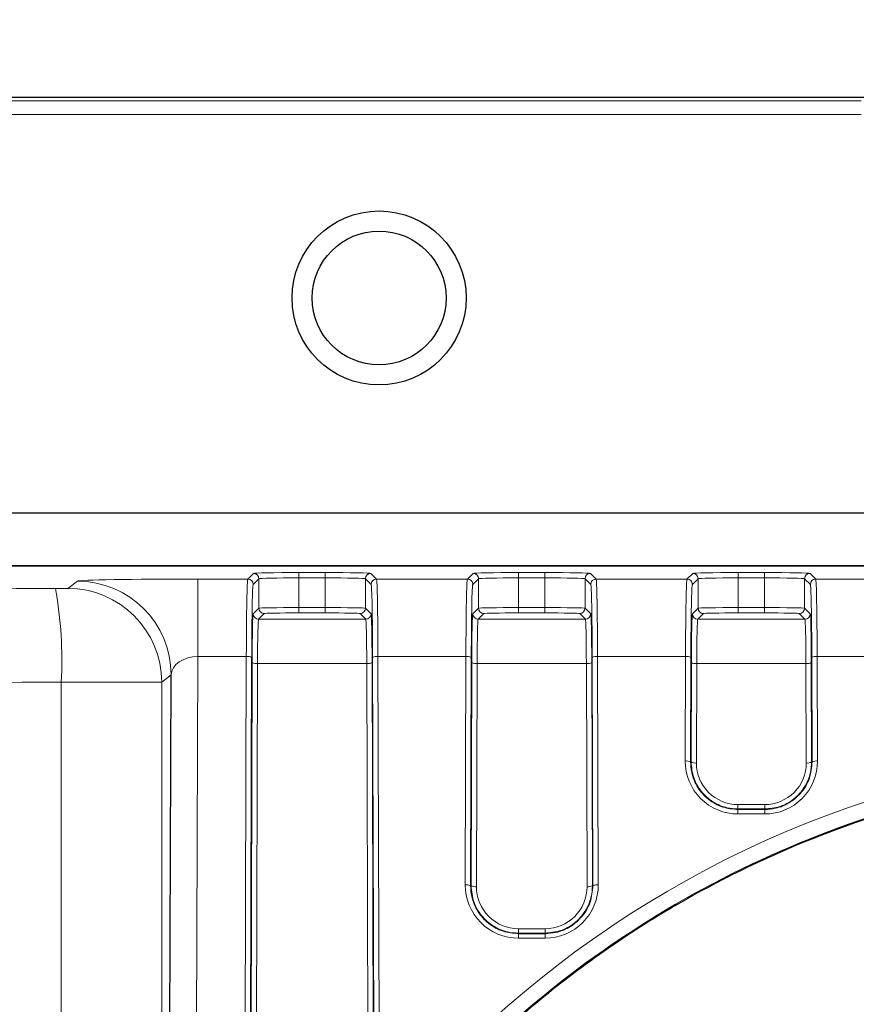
# Paper-space layout 'Blatt3' of a CAD drawing. Header units: millimetres. Extents: x 5 to 418, y 2 to 292.
# Tile 34 of 50: x 94 to 104, y 240 to 253. Entities that reach past the tile are written whole.
import ezdxf

# ---------------------------------------------------------------- set-up
doc = ezdxf.new("R2010")
doc.units = ezdxf.units.MM
doc.layers.add('SLD-0', color=7, linetype='Continuous')
doc.styles.add('SLDTEXTSTYLE0', font='TXT', dxfattribs={"width": 0.605})
doc.dimstyles.new('SLDDIMSTYLE0', dxfattribs={"dimtxt": 4.10931, "dimasz": 3.302, "dimexe": 0, "dimexo": 0.0625, "dimgap": 1.027327, "dimtad": 1, "dimlfac": 3, "dimrnd": 1e-09, "dimzin": 12, "dimdsep": 46, "dimtxsty": 'SLDTEXTSTYLE0', "dimsah": 1, "dimcen": 0.09, "dimadec": 0, "dimazin": 3, "dimtfac": 1, "dimtofl": 0, "dimtmove": 0, "dimatfit": 3, "dimfxl": 1, "dimfrac": 2, "dimtolj": 1, "dimtzin": 12, "dimarcsym": 0})

# ---------------------------------------------------------------- blocks, each defined once
blk = doc.blocks.new('_D_10')
at = {"layer": 'SLD-0', "color": 7}
for p, q in [((40.634, 236.615), (40.634, 268.022)), ((132.967, 236.615), (132.967, 268.022)), ((40.634, 267.022), (132.967, 267.022))]:
    blk.add_line(p, q, dxfattribs=at)
for points in [[(40.634, 267.022), (43.936, 266.514), (43.936, 267.53)], [(132.967, 267.022), (129.665, 267.53), (129.665, 266.514)]]:
    blk.add_solid(points, dxfattribs=at)
at = {"layer": 'SLD-0', "color": 7, "insert": (82.096, 272.479), "char_height": 4.2333, "attachment_point": 1, "style": 'SLDTEXTSTYLE0'}
blk.add_mtext('277', dxfattribs=at)

psp = doc.layouts.new('Blatt3')

# ---------------------------------------------------------------- linework, layer by layer
at = {"color": 7, "linetype": 'Continuous', "lineweight": 25}
for p, q in [((63.467, 251.7815), (110.1337, 251.7815)), ((51.2027, 246.606), (122.398, 246.606)), ((110.6162, 245.9426), (92.1337, 245.9426)), ((95.8229, 230.7817), (95.8782, 244.5893))]:
    psp.add_line(p, q, dxfattribs=at)
at = {"color": 7, "linetype": 'Continuous', "lineweight": 18}
for p, q in [((104.467, 251.7815), (69.1337, 251.7815)), ((69.1337, 251.735), (104.467, 251.735)), ((104.467, 251.5684), (69.1337, 251.5684)), ((92.1337, 245.9512), (118.1147, 245.9512)), ((96.8328, 245.7819), (96.9034, 245.8525)), ((97.47, 245.8623), (97.7973, 245.8623)), ((97.47, 245.8623), (97.47, 245.7956)), ((97.7973, 245.8623), (97.7973, 245.7956)), ((98.3639, 245.8525), (98.4346, 245.7819)), ((99.5661, 245.7819), (99.6367, 245.8525)), ((100.2033, 245.8623), (100.5307, 245.8623)), ((100.2033, 245.8623), (100.2033, 245.7956)), ((100.5307, 245.8623), (100.5307, 245.7956)), ((101.0973, 245.8525), (101.1679, 245.7819)), ((102.2994, 245.7819), (102.3701, 245.8525)), ((102.9367, 245.8623), (103.264, 245.8623)), ((102.9367, 245.8623), (102.9367, 245.7956)), ((103.264, 245.8623), (103.264, 245.7956)), ((103.8306, 245.8525), (103.9012, 245.7819)), ((94.5943, 245.6654), (94.7118, 245.7558)), ((96.2126, 245.7819), (96.8328, 245.7819)), ((96.2126, 244.818), (96.2126, 245.7819)), ((96.9701, 245.7859), (96.8994, 245.7152)), ((96.9701, 245.4191), (96.9701, 245.7859)), ((97.47, 245.4265), (97.47, 245.7956)), ((97.7973, 245.7956), (97.47, 245.7956)), ((97.7973, 245.4265), (97.7973, 245.7956)), ((98.2973, 245.4191), (98.2973, 245.7859)), ((98.3679, 245.7152), (98.2973, 245.7859)), ((98.4346, 245.7819), (99.5661, 245.7819)), ((99.7034, 245.7859), (99.6327, 245.7152)), ((99.7034, 245.4191), (99.7034, 245.7859)), ((100.2033, 245.4265), (100.2033, 245.7956)), ((100.5307, 245.7956), (100.2033, 245.7956)), ((100.5307, 245.4265), (100.5307, 245.7956)), ((101.0306, 245.4191), (101.0306, 245.7859)), ((101.1012, 245.7152), (101.0306, 245.7859)), ((101.1679, 245.7819), (102.2994, 245.7819)), ((102.4367, 245.7859), (102.3661, 245.7152)), ((102.4367, 245.4191), (102.4367, 245.7859)), ((102.9367, 245.4265), (102.9367, 245.7956)), ((103.264, 245.7956), (102.9367, 245.7956)), ((103.264, 245.4265), (103.264, 245.7956)), ((103.7639, 245.4191), (103.7639, 245.7859)), ((103.8346, 245.7152), (103.7639, 245.7859)), ((103.9012, 245.7819), (105.0328, 245.7819)), ((96.8996, 245.3486), (96.9701, 245.4191)), ((97.0367, 245.3525), (96.9662, 245.282)), ((97.47, 245.4265), (97.47, 245.3599)), ((97.47, 245.4265), (97.7973, 245.4265)), ((97.7973, 245.3599), (97.47, 245.3599)), ((97.7973, 245.4265), (97.7973, 245.3599)), ((98.3011, 245.282), (98.2306, 245.3525)), ((98.2973, 245.4191), (98.3678, 245.3486)), ((99.6329, 245.3486), (99.7034, 245.4191)), ((99.77, 245.3525), (99.6996, 245.282)), ((100.2033, 245.4265), (100.2033, 245.3599)), ((100.2033, 245.4265), (100.5307, 245.4265)), ((100.5307, 245.3599), (100.2033, 245.3599)), ((100.5307, 245.4265), (100.5307, 245.3599)), ((101.0344, 245.282), (100.9639, 245.3525)), ((101.0306, 245.4191), (101.1011, 245.3486)), ((102.3662, 245.3486), (102.4367, 245.4191)), ((102.5034, 245.3525), (102.4329, 245.282)), ((102.9367, 245.4265), (102.9367, 245.3599)), ((102.9367, 245.4265), (103.264, 245.4265)), ((103.264, 245.3599), (102.9367, 245.3599)), ((103.264, 245.4265), (103.264, 245.3599)), ((103.7678, 245.282), (103.6973, 245.3525)), ((103.7639, 245.4191), (103.8344, 245.3486)), ((96.9662, 245.282), (98.3011, 245.282)), ((99.6996, 245.282), (101.0344, 245.282)), ((102.4329, 245.282), (103.7678, 245.282)), ((96.2126, 244.818), (96.1706, 234.3266)), ((96.8142, 244.818), (96.2126, 244.818)), ((96.7974, 239.3709), (96.8142, 244.818)), ((96.8808, 244.8064), (96.8641, 239.3593)), ((96.8706, 239.3593), (96.8872, 244.7427)), ((96.9538, 244.7312), (96.9373, 239.3477)), ((98.3135, 244.7312), (96.9538, 244.7312)), ((98.3301, 239.3477), (98.3135, 244.7312)), ((98.3801, 244.7427), (98.3967, 239.3593)), ((98.4033, 239.3593), (98.3865, 244.8064)), ((98.4531, 244.818), (98.4699, 239.3709)), ((99.5475, 244.818), (98.4531, 244.818)), ((99.5388, 241.9739), (99.5475, 244.818)), ((99.6142, 244.8064), (99.6054, 241.9623)), ((99.612, 241.9623), (99.6205, 244.7427)), ((99.6872, 244.7312), (99.6786, 241.9507)), ((101.0468, 244.7312), (99.6872, 244.7312)), ((101.0554, 241.9507), (101.0468, 244.7312)), ((101.1135, 244.7427), (101.122, 241.9623)), ((101.1286, 241.9623), (101.1198, 244.8064)), ((101.1865, 244.818), (101.1952, 241.9739)), ((102.2809, 244.818), (101.1865, 244.818)), ((102.2768, 243.5152), (102.2809, 244.818)), ((102.3475, 244.8064), (102.3435, 243.5036)), ((102.35, 243.5036), (102.3539, 244.7427)), ((102.4205, 244.7312), (102.4167, 243.4921)), ((103.7802, 244.7312), (102.4205, 244.7312)), ((103.784, 243.4921), (103.7802, 244.7312)), ((103.8468, 244.7427), (103.8506, 243.5036)), ((103.8572, 243.5036), (103.8532, 244.8064)), ((103.9198, 244.818), (103.9238, 243.5152)), ((105.0142, 244.818), (103.9198, 244.818)), ((94.5105, 230.7817), (94.5105, 244.4961)), ((95.8782, 244.5893), (95.7607, 244.4989)), ((95.7607, 244.4989), (95.7607, 230.7817)), ((102.3435, 243.5036), (102.35, 243.5036)), ((103.8572, 243.5036), (103.8506, 243.5036)), ((102.9337, 242.9735), (102.9337, 242.9184)), ((102.9337, 242.9735), (103.267, 242.9735)), ((102.9337, 242.9114), (102.9337, 242.9184)), ((103.267, 242.9184), (102.9337, 242.9184)), ((102.9337, 242.9114), (103.267, 242.9114)), ((102.9337, 242.9114), (102.9337, 242.8564)), ((103.267, 242.9735), (103.267, 242.9184)), ((103.267, 242.9114), (103.267, 242.9184)), ((103.267, 242.9114), (103.267, 242.8564)), ((103.267, 242.8564), (102.9337, 242.8564)), ((99.6054, 241.9623), (99.612, 241.9623)), ((101.1286, 241.9623), (101.122, 241.9623)), ((100.2003, 241.4274), (100.2003, 241.3723)), ((100.2003, 241.4274), (100.5337, 241.4274)), ((100.5337, 241.4274), (100.5337, 241.3723)), ((100.2003, 241.3653), (100.2003, 241.3723)), ((100.5337, 241.3723), (100.2003, 241.3723)), ((100.2003, 241.3653), (100.2003, 241.3103)), ((100.2003, 241.3653), (100.5337, 241.3653)), ((100.5337, 241.3103), (100.2003, 241.3103)), ((100.5337, 241.3653), (100.5337, 241.3723)), ((100.5337, 241.3653), (100.5337, 241.3103))]:
    psp.add_line(p, q, dxfattribs=at)
at = {"color": 7, "linetype": 'Continuous', "lineweight": 25}
for radius in [1.0833, 0.8333]:
    psp.add_circle((98.467, 249.2816), radius, dxfattribs=at)
at = {"color": 7, "linetype": 'Continuous', "lineweight": 18}
for centre, radius, start, end in [((96.9034, 245.7859), 0.0667, 0.02044, 89.97956), ((98.364, 245.7859), 0.0667, 90.02044, 179.97956), ((99.6367, 245.7859), 0.0667, 0.02044, 89.97956), ((101.0973, 245.7859), 0.0667, 90.02044, 179.97956), ((102.37, 245.7859), 0.0667, 0.02044, 89.97956), ((103.8306, 245.7859), 0.0667, 90.02044, 179.97956), ((94.7112, 244.5888), 1.167, 0.02356, 89.97042), ((96.8327, 245.7152), 0.0667, 0.02044, 89.97956), ((98.4346, 245.7152), 0.0667, 90.02044, 179.97956), ((99.5661, 245.7152), 0.0667, 0.02044, 89.97956), ((101.1679, 245.7152), 0.0667, 90.02044, 179.97956), ((102.2994, 245.7152), 0.0667, 0.02044, 89.97956), ((103.9013, 245.7152), 0.0667, 90.02044, 179.97956), ((89.5681, 244.7745), 4.9503, 356.77611, 10.33506), ((94.5937, 244.4985), 1.167, 0.02356, 89.97042), ((96.9662, 245.3486), 0.0667, 180.02044, 269.97956), ((97.0367, 245.4191), 0.0667, 180.02044, 269.97956), ((98.2306, 245.4191), 0.0667, 270.02044, 359.97956), ((98.3011, 245.3486), 0.0667, 270.02044, 359.97956), ((99.6996, 245.3486), 0.0667, 180.02044, 269.97956), ((99.7701, 245.4191), 0.0667, 180.02044, 269.97956), ((100.9639, 245.4191), 0.0667, 270.02044, 359.97956), ((101.0344, 245.3486), 0.0667, 270.02044, 359.97956), ((102.4329, 245.3486), 0.0667, 180.02044, 269.97956), ((102.5034, 245.4191), 0.0667, 180.02044, 269.97956), ((103.6973, 245.4191), 0.0667, 270.02044, 359.97956), ((103.7677, 245.3486), 0.0667, 270.02044, 359.97956), ((96.8296, 244.7093), 0.1098, 62.197, 98.0979), ((96.9384, 244.8398), 0.1098, 242.197, 278.0979), ((98.3289, 244.8398), 0.1098, 261.9021, 297.803), ((98.4377, 244.7093), 0.1098, 81.9021, 117.803), ((99.563, 244.7093), 0.1098, 62.197, 98.0979), ((99.6717, 244.8398), 0.1098, 242.197, 278.0979), ((101.0623, 244.8398), 0.1098, 261.9021, 297.803), ((101.171, 244.7093), 0.1098, 81.9021, 117.803), ((102.2963, 244.7093), 0.1098, 62.197, 98.0979), ((102.405, 244.8398), 0.1098, 242.197, 278.0979), ((103.7956, 244.8398), 0.1098, 261.9021, 297.803), ((103.9043, 244.7093), 0.1098, 81.9021, 117.803), ((102.2923, 243.4065), 0.1098, 62.197, 98.0979), ((102.9337, 243.5132), 0.6568, 179.82365, 270), ((102.4012, 243.6007), 0.1098, 242.197, 278.0979), ((103.267, 243.5132), 0.6568, 270, 0.17635), ((103.7994, 243.6007), 0.1098, 261.9021, 297.803), ((103.9084, 243.4065), 0.1098, 81.9021, 117.803), ((102.9337, 243.4905), 0.517, 179.82365, 270), ((103.267, 243.4905), 0.517, 270, 0.17635), ((99.5542, 241.8652), 0.1098, 62.197, 98.0979), ((100.2003, 241.9718), 0.6616, 179.82365, 270), ((99.6632, 242.0594), 0.1098, 242.197, 278.0979), ((100.2003, 241.9491), 0.5217, 179.82365, 270), ((100.5337, 241.9718), 0.6616, 270, 0.17635), ((100.5337, 241.9491), 0.5217, 270, 0.17635), ((101.0708, 242.0594), 0.1098, 261.9021, 297.803), ((101.1798, 241.8652), 0.1098, 81.9021, 117.803)]:
    psp.add_arc(centre, radius, start, end, dxfattribs=at)
for centre, major_axis, ratio, start_param, end_param in [((97.47, 245.8524), (0.5667, 0), 0.0174551, 1.5707963, 3.1241394), ((97.7973, 245.8524), (0.5667, 0), 0.0174551, 0.0174533, 1.5707963), ((100.2033, 245.8524), (0.5667, 0), 0.0174551, 1.5707963, 3.1241394), ((100.5307, 245.8524), (0.5667, 0), 0.0174551, 0.0174533, 1.5707963), ((102.9367, 245.8524), (0.5667, 0), 0.0174551, 1.5707963, 3.1241394), ((103.264, 245.8524), (0.5667, 0), 0.0174551, 0.0174533, 1.5707963), ((96.2114, 245.7552), (1.5, 0), 0.0177789, 1.5700301, 3.1184819), ((96.8331, 244.6154), (0, 1.1667), 0.0164576, 0.0174533, 1.3962634), ((96.8998, 244.6154), (0, 1.1), 0.0174551, 0.0174533, 1.3962634), ((97.47, 245.7857), (0.5, 0), 0.0197824, 1.5707963, 3.1241394), ((97.7973, 245.7857), (0.5, 0), 0.0197824, 0.0174533, 1.5707963), ((98.3676, 244.6154), (0, 1.1), 0.0174551, 4.8869219, 6.265732), ((98.4342, 244.6154), (0, 1.1667), 0.0164576, 4.8869219, 6.265732), ((99.5664, 244.6154), (0, 1.1667), 0.0164576, 0.0174533, 1.3962634), ((99.6331, 244.6154), (0, 1.1), 0.0174551, 0.0174533, 1.3962634), ((100.2033, 245.7857), (0.5, 0), 0.0197824, 1.5707963, 3.1241394), ((100.5307, 245.7857), (0.5, 0), 0.0197824, 0.0174533, 1.5707963), ((101.1009, 244.6154), (0, 1.1), 0.0174551, 4.8869219, 6.265732), ((101.1676, 244.6154), (0, 1.1667), 0.0164576, 4.8869219, 6.265732), ((102.2998, 244.6154), (0, 1.1667), 0.0164576, 0.0174533, 1.3962634), ((102.3664, 244.6154), (0, 1.1), 0.0174551, 0.0174533, 1.3962634), ((102.9367, 245.7857), (0.5, 0), 0.0197824, 1.5707963, 3.1241394), ((103.264, 245.7857), (0.5, 0), 0.0197824, 0.0174533, 1.5707963), ((103.8342, 244.6154), (0, 1.1), 0.0174551, 4.8869219, 6.265732), ((103.9009, 244.6154), (0, 1.1667), 0.0164576, 4.8869219, 6.265732), ((94.4277, 245.6655), (0.1667, 0), 0.0174551, 4.774556, 6.260496), ((96.8998, 244.6154), (0, 0.7333), 0.0174551, 0.0174533, 1.3962634), ((97.47, 245.419), (0.5, 0), 0.0151277, 1.5707963, 3.1241394), ((97.47, 245.3523), (0.4333, 0), 0.0174551, 1.5707963, 3.1241394), ((97.7973, 245.419), (0.5, 0), 0.0151277, 0.0174533, 1.5707963), ((97.7973, 245.3523), (0.4333, 0), 0.0174551, 0.0174533, 1.5707963), ((98.3675, 244.6154), (0, 0.7333), 0.0174551, 4.8869219, 6.265732), ((99.6331, 244.6154), (0, 0.7333), 0.0174551, 0.0174533, 1.3962634), ((100.2033, 245.419), (0.5, 0), 0.0151277, 1.5707963, 3.1241394), ((100.2033, 245.3523), (0.4333, 0), 0.0174551, 1.5707963, 3.1241394), ((100.5307, 245.419), (0.5, 0), 0.0151277, 0.0174533, 1.5707963), ((100.5307, 245.3523), (0.4333, 0), 0.0174551, 0.0174533, 1.5707963), ((101.1009, 244.6154), (0, 0.7333), 0.0174551, 4.8869219, 6.265732), ((102.3665, 244.6154), (0, 0.7333), 0.0174551, 0.0174533, 1.3962634), ((102.9367, 245.419), (0.5, 0), 0.0151277, 1.5707963, 3.1241394), ((102.9367, 245.3523), (0.4333, 0), 0.0174551, 1.5707963, 3.1241394), ((103.264, 245.419), (0.5, 0), 0.0151277, 0.0174533, 1.5707963), ((103.264, 245.3523), (0.4333, 0), 0.0174551, 0.0174533, 1.5707963), ((103.8342, 244.6154), (0, 0.7333), 0.0174551, 4.8869219, 6.265732), ((96.9664, 244.6154), (0, 0.6667), 0.0192006, 0.0174533, 1.3962634), ((98.3009, 244.6154), (0, 0.6667), 0.0192006, 4.8869219, 6.265732), ((99.6998, 244.6154), (0, 0.6667), 0.0192006, 0.0174533, 1.3962634), ((101.0342, 244.6154), (0, 0.6667), 0.0192006, 4.8869219, 6.265732), ((102.4331, 244.6154), (0, 0.6667), 0.0192006, 0.0174533, 1.3962634), ((103.7675, 244.6154), (0, 0.6667), 0.0192006, 4.8869219, 6.265732), ((96.2114, 244.5887), (0.3333, 0.0101), 0.687345, 1.5465601, 3.095012), ((94.4277, 244.499), (1.3333, 0), 0.0021819, 4.774556, 6.260496), ((108.567, 230.759), (0, 12.8996), 0.999992, 3.3920394, 7.5737685)]:
    psp.add_ellipse(centre, major_axis=major_axis, ratio=ratio, start_param=start_param, end_param=end_param, dxfattribs=at)
for points, knots in [([(51.9179, 245.664), (55.7559, 245.6602), (62.1742, 245.6539), (71.1873, 245.6511), (78.9411, 245.6516), (86.6946, 245.6551), (91.8564, 245.6601), (94.438, 245.6626)], [0, 0, 0, 0, 0.271012, 0.4532093, 0.6355056, 0.8177031, 1, 1, 1, 1]), ([(94.5105, 244.4961), (91.9213, 244.4936), (86.7413, 244.4886), (78.962, 244.4851), (71.1796, 244.4846), (62.1348, 244.4874), (55.6926, 244.4937), (51.8411, 244.4975)], [0, 0, 0, 0, 0.182198, 0.3644956, 0.5466918, 0.7289869, 1, 1, 1, 1]), ([(102.3435, 243.5036), (102.3463, 243.4597), (102.3533, 243.3487), (102.4251, 243.1805), (102.5615, 243.0293), (102.7391, 242.9299), (102.87, 242.9175), (102.9337, 242.9114)], [0, 0, 0, 0, 0.1436423, 0.3626735, 0.5812789, 0.7962671, 1, 1, 1, 1]), ([(102.9337, 242.9184), (102.8888, 242.9215), (102.7791, 242.929), (102.6151, 243.0005), (102.469, 243.1319), (102.369, 243.3063), (102.3564, 243.4375), (102.35, 243.5036)], [0, 0, 0, 0, 0.1459269, 0.3572982, 0.5689041, 0.7827494, 1, 1, 1, 1]), ([(103.267, 242.9114), (103.3118, 242.9145), (103.422, 242.9219), (103.5869, 242.9932), (103.7346, 243.1246), (103.8374, 243.301), (103.8505, 243.4351), (103.8572, 243.5036)], [0, 0, 0, 0, 0.1437402, 0.3533482, 0.5633234, 0.776756, 1, 1, 1, 1]), ([(103.8506, 243.5036), (103.8478, 243.4594), (103.8406, 243.3492), (103.7688, 243.183), (103.6343, 243.0346), (103.4593, 242.9367), (103.3301, 242.9244), (103.267, 242.9184)], [0, 0, 0, 0, 0.1458617, 0.3632025, 0.5802861, 0.7950717, 1, 1, 1, 1]), ([(111.7228, 218.3944), (111.8302, 218.4228), (112.3673, 218.5649), (113.5568, 218.9741), (115.2303, 219.8097), (116.9438, 221.0625), (118.4352, 222.591), (119.646, 224.3348), (120.5613, 226.2802), (121.1376, 228.3506), (121.3598, 230.5156), (121.2124, 232.6809), (120.693, 234.815), (119.823, 236.8151), (118.6124, 238.6558), (117.1236, 240.2433), (115.3731, 241.5643), (113.4554, 242.5534), (111.3862, 243.2089), (109.2728, 243.5033), (107.1277, 243.4409), (105.0524, 243.0295), (103.0599, 242.2754), (101.2365, 241.2125), (99.597, 239.8511), (98.203, 238.225), (97.0518, 236.3505), (96.5736, 234.9585), (96.3309, 234.2522)], [0, 0, 0, 0, 0.00621918, 0.03112873, 0.07037495, 0.110756, 0.14999829, 0.19033989, 0.23027903, 0.27134662, 0.31181187, 0.35343678, 0.39412848, 0.43600964, 0.47651547, 0.51822524, 0.55821188, 0.59939382, 0.63876733, 0.67930838, 0.71825085, 0.75832772, 0.79720155, 0.83718613, 0.87637315, 0.91666584, 0.95771405, 1, 1, 1, 1]), ([(99.6054, 241.9623), (99.6082, 241.9184), (99.6151, 241.8069), (99.6871, 241.6375), (99.8244, 241.4849), (100.0035, 241.3841), (100.1358, 241.3715), (100.2003, 241.3653)], [0, 0, 0, 0, 0.1424866, 0.3615334, 0.5801489, 0.7951592, 1, 1, 1, 1]), ([(100.2003, 241.3723), (100.1555, 241.3754), (100.0453, 241.3828), (99.8801, 241.4545), (99.7326, 241.5867), (99.6313, 241.7626), (99.6184, 241.8952), (99.612, 241.9623)], [0, 0, 0, 0, 0.1447334, 0.3560861, 0.567678, 0.7815093, 1, 1, 1, 1]), ([(100.5337, 241.3653), (100.5785, 241.3684), (100.6891, 241.3758), (100.8552, 241.4472), (101.0043, 241.5793), (101.1084, 241.7573), (101.1218, 241.8928), (101.1286, 241.9623)], [0, 0, 0, 0, 0.1425822, 0.3521784, 0.5621474, 0.7755617, 1, 1, 1, 1]), ([(101.122, 241.9623), (101.1192, 241.918), (101.1121, 241.8073), (101.0402, 241.64), (100.9049, 241.4902), (100.7283, 241.3909), (100.5976, 241.3784), (100.5337, 241.3723)], [0, 0, 0, 0, 0.1446696, 0.3620322, 0.5791329, 0.793935, 1, 1, 1, 1])]:
    psp.add_open_spline(points, degree=3, knots=knots, dxfattribs=at)
at = {"color": 7, "linetype": 'Continuous', "lineweight": 25}
psp.add_open_spline([(108.567, 218.0105), (108.5003, 218.0108), (108.1669, 218.0125), (107.2994, 218.0546), (105.9647, 218.2443), (104.2483, 218.7175), (102.4478, 219.5115), (100.6766, 220.6784), (99.1128, 222.1331), (97.82, 223.8158), (96.8137, 225.7119), (96.1397, 227.7467), (95.8133, 229.8926), (95.8544, 232.0575), (96.2674, 234.2098), (97.0366, 236.2474), (98.1536, 238.1434), (99.5617, 239.8015), (101.245, 241.207), (103.1127, 242.2892), (105.1487, 243.0451), (107.2467, 243.4418), (109.3934, 243.4827), (111.486, 243.1713), (113.5118, 242.5132), (115.3823, 241.5396), (117.0812, 240.2592), (118.5379, 238.7231), (119.7324, 236.9472), (120.6126, 235.0006), (121.1609, 232.9083), (121.3483, 230.7574), (121.1666, 228.5789), (120.6195, 226.4735), (119.7116, 224.4701), (118.4868, 222.6693), (116.9597, 221.0897), (115.2119, 219.8123), (113.2603, 218.8416), (111.4619, 218.3053), (109.8782, 218.0498), (109.0057, 218.0237), (108.567, 218.0105)], degree=3, knots=[0, 0, 0, 0, 0.00248586, 0.01243407, 0.03236114, 0.05262332, 0.07871885, 0.10557041, 0.13170536, 0.15857708, 0.18509653, 0.21236453, 0.23924791, 0.26689985, 0.29396791, 0.32182489, 0.34880941, 0.37659429, 0.40326051, 0.43072363, 0.45698323, 0.48402281, 0.50997168, 0.53667856, 0.56254441, 0.58915131, 0.61519061, 0.64196567, 0.66835977, 0.69549761, 0.72228022, 0.74982471, 0.77686202, 0.80468247, 0.83172233, 0.85956043, 0.88634364, 0.9139265, 0.94031072, 0.96748121, 0.9836518, 1, 1, 1, 1], dxfattribs=at)

# ---------------------------------------------------------------- dimensions: what is measured, and where the dimension line sits
at = {"layer": 'SLD-0', "color": 7}
dim = psp.add_linear_dim(base=(132.9668, 267.0221), p1=(40.6336, 236.6149), p2=(132.9668, 236.6149), dimstyle='SLDDIMSTYLE0', dxfattribs=at)
dim.commit()
dim.dimension.update_dxf_attribs({"geometry": '_D_10', "text_midpoint": (86.8002, 267.0221), "dimtype": 160})

doc.saveas('drawing.dxf')
